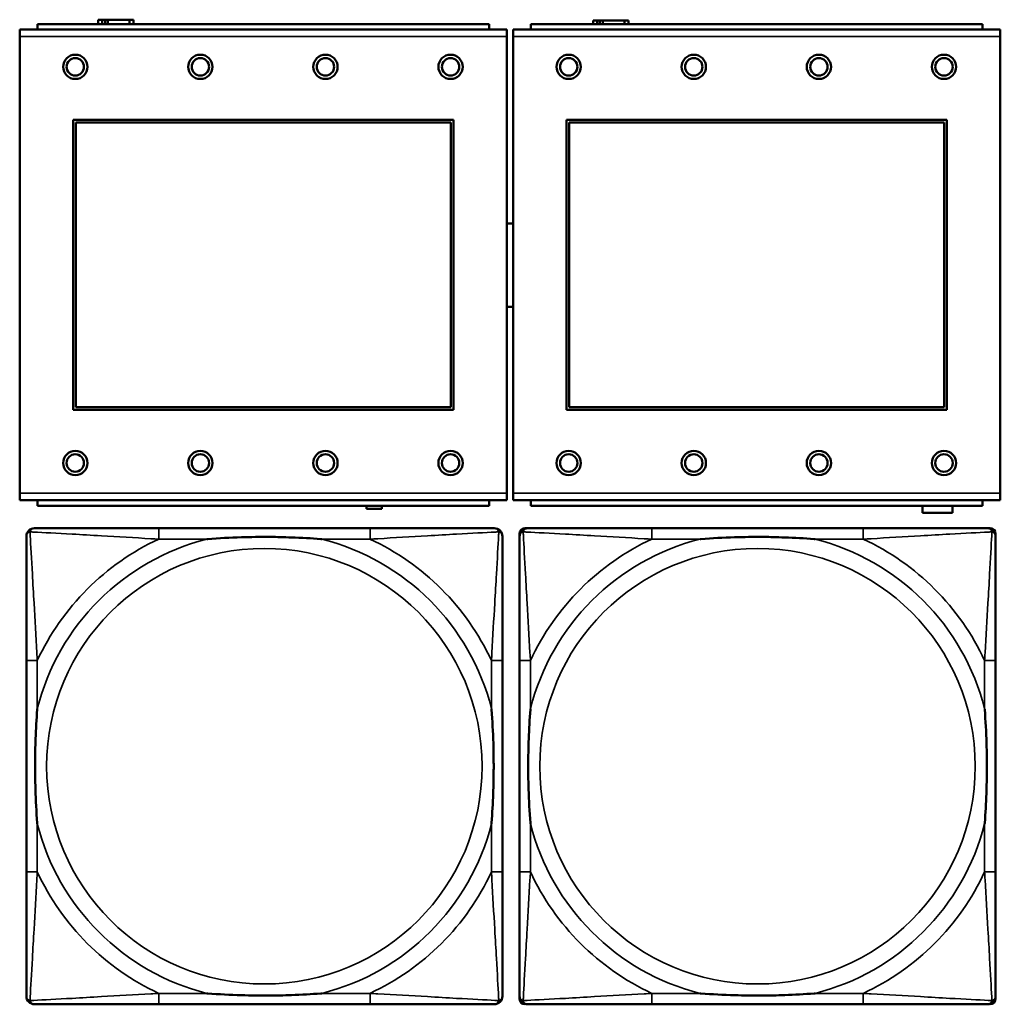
# Model space of a CAD drawing. Header units: inches. Extents: x 1.9 to 64.4, y 1.6 to 69.2.
# Tile 86 of 256: x 28.1 to 29.5, y 50.9 to 52.3. Entities that reach past the tile are written whole.
import ezdxf

# ---------------------------------------------------------------- set-up
doc = ezdxf.new("R2010")
doc.units = ezdxf.units.IN
doc.header["$MEASUREMENT"] = 0
doc.layers.add('Visible (ANSI)', color=7, linetype='Continuous', lineweight=50)
doc.layers.add('Visible Narrow (ANSI)', color=7, linetype='Continuous', lineweight=35)

msp = doc.modelspace()

# ---------------------------------------------------------------- linework, layer by layer
at = {"layer": 'Visible (ANSI)'}
for p, q in [((28.2364, 52.3176), (28.2306, 52.3176)), ((28.2306, 52.3176), (28.2306, 52.3114)), ((28.2364, 52.3176), (28.2404, 52.3176)), ((28.2364, 52.3114), (28.2364, 52.3176)), ((28.2404, 52.3114), (28.2404, 52.3176)), ((28.2404, 52.3176), (28.2445, 52.3176)), ((28.2445, 52.3176), (28.2445, 52.3114)), ((28.2445, 52.3176), (28.2757, 52.3176)), ((28.2757, 52.3176), (28.2757, 52.3114)), ((28.2816, 52.3176), (28.2757, 52.3176)), ((28.2816, 52.3114), (28.2816, 52.3176)), ((28.8186, 52.3034), (28.1176, 52.3034)), ((28.1176, 52.2934), (28.1176, 52.3034)), ((28.7931, 52.3114), (28.1431, 52.3114)), ((28.1431, 52.3034), (28.1431, 52.3114)), ((28.7931, 52.3114), (28.7931, 52.3034)), ((28.8186, 52.3034), (28.8186, 52.2934)), ((29.5286, 52.3034), (28.8276, 52.3034)), ((28.8276, 52.2934), (28.8276, 52.3034)), ((29.5031, 52.3114), (28.8531, 52.3114)), ((28.8531, 52.3034), (28.8531, 52.3114)), ((28.9484, 52.3166), (28.9426, 52.3166)), ((28.9426, 52.3166), (28.9426, 52.3114)), ((28.9484, 52.3166), (28.9524, 52.3166)), ((28.9484, 52.3114), (28.9484, 52.3166)), ((28.9524, 52.3114), (28.9524, 52.3166)), ((28.9524, 52.3166), (28.9565, 52.3166)), ((28.9565, 52.3166), (28.9565, 52.3114)), ((28.9565, 52.3166), (28.9877, 52.3166)), ((28.9877, 52.3166), (28.9877, 52.3114)), ((28.9936, 52.3166), (28.9877, 52.3166)), ((28.9936, 52.3114), (28.9936, 52.3166)), ((29.5031, 52.3114), (29.5031, 52.3034)), ((29.5286, 52.3034), (29.5286, 52.2934)), ((28.1176, 52.2934), (28.1176, 51.6364)), ((28.8186, 51.6364), (28.8186, 52.2934)), ((28.8276, 52.2934), (28.8276, 51.6364)), ((29.5286, 51.6364), (29.5286, 52.2934)), ((28.1946, 51.7564), (28.1946, 52.1734)), ((28.1946, 52.1734), (28.7416, 52.1734)), ((28.1982, 52.1698), (28.738, 52.1698)), ((28.1982, 51.76), (28.1982, 52.1698)), ((28.738, 52.1698), (28.738, 51.76)), ((28.7416, 52.1734), (28.7416, 51.7564)), ((28.9046, 51.7564), (28.9046, 52.1734)), ((28.9046, 52.1734), (29.4516, 52.1734)), ((28.9082, 52.1698), (29.448, 52.1698)), ((28.9082, 51.76), (28.9082, 52.1698)), ((29.448, 52.1698), (29.448, 51.76)), ((29.4516, 52.1734), (29.4516, 51.7564)), ((28.7416, 51.7564), (28.1946, 51.7564)), ((28.738, 51.76), (28.1982, 51.76)), ((29.4516, 51.7564), (28.9046, 51.7564)), ((29.448, 51.76), (28.9082, 51.76)), ((28.1176, 51.6264), (28.1176, 51.6364)), ((28.1176, 51.6264), (28.8186, 51.6264)), ((28.1431, 51.6264), (28.1431, 51.6184)), ((28.7931, 51.6184), (28.7931, 51.6264)), ((28.8186, 51.6364), (28.8186, 51.6264)), ((28.8276, 51.6264), (28.8276, 51.6364)), ((28.8276, 51.6264), (29.5286, 51.6264)), ((28.8531, 51.6264), (28.8531, 51.6184)), ((29.5031, 51.6184), (29.5031, 51.6264)), ((29.5286, 51.6364), (29.5286, 51.6264)), ((28.7931, 51.6184), (28.1431, 51.6184)), ((28.6165, 51.6137), (28.6165, 51.6184)), ((28.6385, 51.6137), (28.6165, 51.6137)), ((28.6385, 51.6184), (28.6385, 51.6137)), ((29.5031, 51.6184), (28.8531, 51.6184)), ((29.4166, 51.6081), (29.4166, 51.6184)), ((29.4596, 51.6184), (29.4596, 51.6081)), ((29.4596, 51.6081), (29.4166, 51.6081)), ((28.6217, 51.586), (28.3177, 51.586)), ((28.8447, 51.586), (28.8486, 51.586)), ((29.3313, 51.586), (29.0274, 51.586)), ((29.51, 51.586), (29.514, 51.586)), ((28.8368, 50.9089), (28.8368, 51.5781)), ((29.5218, 51.5781), (29.5218, 51.5742)), ((28.1272, 51.3955), (28.1272, 51.0915)), ((28.8122, 51.0915), (28.8122, 51.3955)), ((28.8368, 51.3955), (28.8368, 51.0915)), ((29.5218, 51.0915), (29.5218, 51.3955)), ((28.3177, 50.901), (28.6217, 50.901)), ((29.0274, 50.901), (29.3313, 50.901)), ((29.5218, 50.9128), (29.5218, 50.9089))]:
    msp.add_line(p, q, dxfattribs=at)
for centre, radius in [((28.1976, 52.2498), 0.0175), ((28.1976, 52.2498), 0.0125), ((28.3776, 52.2498), 0.0175), ((28.3776, 52.2498), 0.0125), ((28.5576, 52.2498), 0.0175), ((28.5576, 52.2498), 0.0125), ((28.7376, 52.2498), 0.0175), ((28.7376, 52.2498), 0.0125), ((28.9076, 52.2498), 0.0175), ((28.9076, 52.2498), 0.0125), ((29.0876, 52.2498), 0.0175), ((29.0876, 52.2498), 0.0125), ((29.2676, 52.2498), 0.0175), ((29.2676, 52.2498), 0.0125), ((29.4476, 52.2498), 0.0175), ((29.4476, 52.2498), 0.0125), ((28.1976, 51.6798), 0.0175), ((28.3776, 51.6798), 0.0175), ((28.5576, 51.6798), 0.0175), ((28.7376, 51.6798), 0.0175), ((28.9076, 51.6798), 0.0175), ((29.0876, 51.6798), 0.0175), ((29.2676, 51.6798), 0.0175), ((29.4476, 51.6798), 0.0175), ((28.1976, 51.6798), 0.0125), ((28.3776, 51.6798), 0.0125), ((28.5576, 51.6798), 0.0125), ((28.7376, 51.6798), 0.0125), ((28.9076, 51.6798), 0.0125), ((29.0876, 51.6798), 0.0125), ((29.2676, 51.6798), 0.0125), ((29.4476, 51.6798), 0.0125)]:
    msp.add_circle(centre, radius, dxfattribs=at)
for centre, radius, start, end in [((28.8234, 51.9644), 0.06, 85.9286, 94.5311), ((28.8234, 51.9644), 0.06, 265.4689, 274.0714), ((28.139, 51.5742), 0.0118, 90, 180), ((28.8004, 51.5742), 0.0118, 0, 90), ((28.8447, 51.5781), 0.00787, 90, 180), ((28.8486, 51.5742), 0.0118, 90, 180), ((29.51, 51.5742), 0.0118, 0, 90), ((29.514, 51.5781), 0.00787, 0, 90), ((28.139, 50.9128), 0.0118, 180, 270), ((28.8004, 50.9128), 0.0118, 270, 360), ((28.8486, 50.9128), 0.0118, 180, 270), ((28.8447, 50.9089), 0.00787, 180, 270), ((29.51, 50.9128), 0.0118, 270, 360), ((29.514, 50.9089), 0.00787, 270, 0)]:
    msp.add_arc(centre, radius, start, end, dxfattribs=at)
for points, knots in [([(28.3177, 51.586), (28.3142, 51.586), (28.3106, 51.586), (28.307, 51.586), (28.2738, 51.586), (28.2401, 51.586), (28.2092, 51.586), (28.1823, 51.586), (28.1567, 51.586), (28.1433, 51.586), (28.1417, 51.586), (28.1402, 51.586), (28.139, 51.586)], [0, 0, 0, 0, 0.0272471, 0.0272471, 0.0272471, 0.2790553, 0.2790553, 0.2790553, 0.4988354, 0.4988354, 0.4988354, 0.5252205, 0.5252205, 0.5252205, 0.5252205]), ([(28.8004, 51.586), (28.7855, 51.586), (28.7439, 51.586), (28.7033, 51.586), (28.6767, 51.586), (28.6489, 51.586), (28.6217, 51.586)], [-0.5252205, -0.5252205, -0.5252205, -0.5252205, -0.20743, -0.20743, -0.20743, 0, 0, 0, 0]), ([(29.0274, 51.586), (29.0238, 51.586), (29.0202, 51.586), (29.0166, 51.586), (28.9834, 51.586), (28.9497, 51.586), (28.9188, 51.586), (28.8919, 51.586), (28.8663, 51.586), (28.8529, 51.586), (28.8513, 51.586), (28.8499, 51.586), (28.8486, 51.586)], [0, 0, 0, 0, 0.0272471, 0.0272471, 0.0272471, 0.2790553, 0.2790553, 0.2790553, 0.4988354, 0.4988354, 0.4988354, 0.5252205, 0.5252205, 0.5252205, 0.5252205]), ([(29.51, 51.586), (29.4951, 51.586), (29.4535, 51.586), (29.4129, 51.586), (29.3864, 51.586), (29.3585, 51.586), (29.3313, 51.586)], [-0.5252205, -0.5252205, -0.5252205, -0.5252205, -0.20743, -0.20743, -0.20743, 0, 0, 0, 0]), ([(28.1272, 51.5742), (28.1272, 51.5593), (28.1272, 51.5177), (28.1272, 51.4771), (28.1272, 51.4505), (28.1272, 51.4227), (28.1272, 51.3955)], [-0.5252205, -0.5252205, -0.5252205, -0.5252205, -0.20743, -0.20743, -0.20743, 0, 0, 0, 0]), ([(28.387, 51.5703), (28.3874, 51.5703), (28.3878, 51.5703), (28.4043, 51.5716), (28.4204, 51.5724), (28.4434, 51.5731), (28.4501, 51.5733), (28.4592, 51.5734), (28.4617, 51.5734), (28.4658, 51.5734), (28.4674, 51.5734), (28.4705, 51.5734), (28.472, 51.5734), (28.4756, 51.5734), (28.4777, 51.5734), (28.4838, 51.5734), (28.488, 51.5733), (28.4977, 51.5731), (28.5033, 51.5729), (28.5231, 51.5722), (28.5371, 51.5714), (28.5516, 51.5703), (28.552, 51.5703), (28.5525, 51.5703)], [-0.416114, -0.416114, -0.416114, -0.416114, -0.4127691, -0.4127691, -0.2896446, -0.2896446, -0.2388934, -0.2388934, -0.2201881, -0.2201881, -0.2080204, -0.2080204, -0.196499, -0.196499, -0.1809939, -0.1809939, -0.149741, -0.149741, -0.1073162, -0.1073162, 0, 0, 0.0033356, 0.0033356, 0.0033356, 0.0033356]), ([(28.8122, 51.3955), (28.8122, 51.399), (28.8122, 51.4026), (28.8122, 51.4062), (28.8122, 51.4394), (28.8122, 51.4731), (28.8122, 51.504), (28.8122, 51.5309), (28.8122, 51.5565), (28.8122, 51.5699), (28.8122, 51.5715), (28.8122, 51.573), (28.8122, 51.5742)], [0, 0, 0, 0, 0.0272471, 0.0272471, 0.0272471, 0.2790553, 0.2790553, 0.2790553, 0.4988354, 0.4988354, 0.4988354, 0.5252205, 0.5252205, 0.5252205, 0.5252205]), ([(28.8368, 51.5742), (28.8368, 51.5593), (28.8368, 51.5177), (28.8368, 51.4771), (28.8368, 51.4505), (28.8368, 51.4227), (28.8368, 51.3955)], [-0.5252205, -0.5252205, -0.5252205, -0.5252205, -0.20743, -0.20743, -0.20743, 0, 0, 0, 0]), ([(29.0966, 51.5703), (29.097, 51.5703), (29.0975, 51.5703), (29.114, 51.5716), (29.13, 51.5724), (29.153, 51.5731), (29.1597, 51.5733), (29.1688, 51.5734), (29.1713, 51.5734), (29.1754, 51.5734), (29.177, 51.5734), (29.1801, 51.5734), (29.1817, 51.5734), (29.1852, 51.5734), (29.1873, 51.5734), (29.1935, 51.5734), (29.1976, 51.5733), (29.2073, 51.5731), (29.2129, 51.5729), (29.2327, 51.5722), (29.2467, 51.5714), (29.2612, 51.5703), (29.2616, 51.5703), (29.2621, 51.5703)], [-0.416114, -0.416114, -0.416114, -0.416114, -0.4127691, -0.4127691, -0.2896446, -0.2896446, -0.2388934, -0.2388934, -0.2201881, -0.2201881, -0.2080204, -0.2080204, -0.196499, -0.196499, -0.1809939, -0.1809939, -0.149741, -0.149741, -0.1073162, -0.1073162, 0, 0, 0.0033356, 0.0033356, 0.0033356, 0.0033356]), ([(29.5218, 51.3955), (29.5218, 51.399), (29.5218, 51.4026), (29.5218, 51.4062), (29.5218, 51.4394), (29.5218, 51.4731), (29.5218, 51.504), (29.5218, 51.5309), (29.5218, 51.5565), (29.5218, 51.5699), (29.5218, 51.5715), (29.5218, 51.573), (29.5218, 51.5742)], [0, 0, 0, 0, 0.0272471, 0.0272471, 0.0272471, 0.2790553, 0.2790553, 0.2790553, 0.4988354, 0.4988354, 0.4988354, 0.5252205, 0.5252205, 0.5252205, 0.5252205]), ([(28.1429, 51.1608), (28.1429, 51.1612), (28.1429, 51.1616), (28.1416, 51.1781), (28.1408, 51.1942), (28.1401, 51.2171), (28.1399, 51.2238), (28.1398, 51.233), (28.1398, 51.2355), (28.1398, 51.2396), (28.1398, 51.2412), (28.1398, 51.2443), (28.1398, 51.2458), (28.1398, 51.2494), (28.1398, 51.2515), (28.1398, 51.2576), (28.1399, 51.2618), (28.1401, 51.2715), (28.1403, 51.2771), (28.141, 51.2969), (28.1418, 51.3109), (28.1429, 51.3254), (28.1429, 51.3258), (28.1429, 51.3262)], [-0.416114, -0.416114, -0.416114, -0.416114, -0.4127691, -0.4127691, -0.2896446, -0.2896446, -0.2388934, -0.2388934, -0.2201881, -0.2201881, -0.2080204, -0.2080204, -0.196499, -0.196499, -0.1809939, -0.1809939, -0.149741, -0.149741, -0.1073162, -0.1073162, 0, 0, 0.0033356, 0.0033356, 0.0033356, 0.0033356]), ([(28.7965, 51.3262), (28.7965, 51.3258), (28.7965, 51.3254), (28.7978, 51.3089), (28.7986, 51.2928), (28.7994, 51.2699), (28.7995, 51.2632), (28.7996, 51.254), (28.7996, 51.2515), (28.7996, 51.2474), (28.7997, 51.2458), (28.7997, 51.2427), (28.7997, 51.2412), (28.7996, 51.2376), (28.7996, 51.2356), (28.7996, 51.2294), (28.7995, 51.2252), (28.7993, 51.2155), (28.7991, 51.2099), (28.7984, 51.1902), (28.7976, 51.1761), (28.7965, 51.1616), (28.7965, 51.1612), (28.7965, 51.1608)], [-0.416114, -0.416114, -0.416114, -0.416114, -0.4127691, -0.4127691, -0.2896446, -0.2896446, -0.2388934, -0.2388934, -0.2201881, -0.2201881, -0.2080204, -0.2080204, -0.196499, -0.196499, -0.1809939, -0.1809939, -0.149741, -0.149741, -0.1073162, -0.1073162, 0, 0, 0.0033356, 0.0033356, 0.0033356, 0.0033356]), ([(28.8526, 51.1608), (28.8525, 51.1612), (28.8525, 51.1616), (28.8512, 51.1781), (28.8504, 51.1942), (28.8497, 51.2171), (28.8495, 51.2238), (28.8494, 51.233), (28.8494, 51.2355), (28.8494, 51.2396), (28.8494, 51.2412), (28.8494, 51.2443), (28.8494, 51.2458), (28.8494, 51.2494), (28.8494, 51.2515), (28.8495, 51.2576), (28.8495, 51.2618), (28.8497, 51.2715), (28.8499, 51.2771), (28.8506, 51.2969), (28.8514, 51.3109), (28.8525, 51.3254), (28.8525, 51.3258), (28.8526, 51.3262)], [-0.416114, -0.416114, -0.416114, -0.416114, -0.4127691, -0.4127691, -0.2896446, -0.2896446, -0.2388934, -0.2388934, -0.2201881, -0.2201881, -0.2080204, -0.2080204, -0.196499, -0.196499, -0.1809939, -0.1809939, -0.149741, -0.149741, -0.1073162, -0.1073162, 0, 0, 0.0033356, 0.0033356, 0.0033356, 0.0033356]), ([(29.5061, 51.3262), (29.5061, 51.3258), (29.5062, 51.3254), (29.5074, 51.3089), (29.5083, 51.2928), (29.509, 51.2699), (29.5091, 51.2632), (29.5092, 51.254), (29.5092, 51.2515), (29.5093, 51.2474), (29.5093, 51.2458), (29.5093, 51.2427), (29.5093, 51.2412), (29.5093, 51.2376), (29.5092, 51.2356), (29.5092, 51.2294), (29.5091, 51.2252), (29.5089, 51.2155), (29.5088, 51.2099), (29.508, 51.1902), (29.5073, 51.1761), (29.5062, 51.1616), (29.5061, 51.1612), (29.5061, 51.1608)], [-0.416114, -0.416114, -0.416114, -0.416114, -0.4127691, -0.4127691, -0.2896446, -0.2896446, -0.2388934, -0.2388934, -0.2201881, -0.2201881, -0.2080204, -0.2080204, -0.196499, -0.196499, -0.1809939, -0.1809939, -0.149741, -0.149741, -0.1073162, -0.1073162, 0, 0, 0.0033356, 0.0033356, 0.0033356, 0.0033356]), ([(28.1272, 51.0915), (28.1272, 51.0643), (28.1272, 51.0365), (28.1272, 51.0099), (28.1272, 50.9693), (28.1272, 50.9277), (28.1272, 50.9128)], [3.9382945, 3.9382945, 3.9382945, 3.9382945, 4.1457245, 4.1457245, 4.1457245, 4.463515, 4.463515, 4.463515, 4.463515]), ([(28.8122, 50.9128), (28.8122, 50.9277), (28.8122, 50.9693), (28.8122, 51.0099), (28.8122, 51.0365), (28.8122, 51.0643), (28.8122, 51.0915)], [-0.5252205, -0.5252205, -0.5252205, -0.5252205, -0.20743, -0.20743, -0.20743, 0, 0, 0, 0]), ([(28.8368, 51.0915), (28.8368, 51.0643), (28.8368, 51.0365), (28.8368, 51.0099), (28.8368, 50.9693), (28.8368, 50.9277), (28.8368, 50.9128)], [3.9382945, 3.9382945, 3.9382945, 3.9382945, 4.1457245, 4.1457245, 4.1457245, 4.463515, 4.463515, 4.463515, 4.463515]), ([(29.5218, 50.9128), (29.5218, 50.9277), (29.5218, 50.9693), (29.5218, 51.0099), (29.5218, 51.0365), (29.5218, 51.0643), (29.5218, 51.0915)], [-0.5252205, -0.5252205, -0.5252205, -0.5252205, -0.20743, -0.20743, -0.20743, 0, 0, 0, 0]), ([(28.5525, 50.9167), (28.552, 50.9167), (28.5516, 50.9167), (28.5371, 50.9156), (28.5231, 50.9148), (28.5033, 50.9141), (28.4977, 50.9139), (28.488, 50.9137), (28.4838, 50.9136), (28.4777, 50.9136), (28.4756, 50.9136), (28.472, 50.9136), (28.4705, 50.9136), (28.4674, 50.9136), (28.4658, 50.9136), (28.4617, 50.9136), (28.4592, 50.9136), (28.4501, 50.9137), (28.4434, 50.9139), (28.4204, 50.9146), (28.4043, 50.9154), (28.3878, 50.9167), (28.3874, 50.9167), (28.387, 50.9167)], [-0.4149464, -0.4149464, -0.4149464, -0.4149464, -0.41162, -0.41162, -0.3046026, -0.3046026, -0.2622958, -0.2622958, -0.23113, -0.23113, -0.215668, -0.215668, -0.2041787, -0.2041787, -0.1920448, -0.1920448, -0.1733916, -0.1733916, -0.1227817, -0.1227817, 0, 0, 0.0033356, 0.0033356, 0.0033356, 0.0033356]), ([(29.2621, 50.9167), (29.2616, 50.9167), (29.2612, 50.9167), (29.2467, 50.9156), (29.2327, 50.9148), (29.2129, 50.9141), (29.2073, 50.9139), (29.1976, 50.9137), (29.1935, 50.9136), (29.1873, 50.9136), (29.1852, 50.9136), (29.1817, 50.9136), (29.1801, 50.9136), (29.177, 50.9136), (29.1754, 50.9136), (29.1713, 50.9136), (29.1688, 50.9136), (29.1597, 50.9137), (29.153, 50.9139), (29.13, 50.9146), (29.114, 50.9154), (29.0975, 50.9167), (29.097, 50.9167), (29.0966, 50.9167)], [-0.4149464, -0.4149464, -0.4149464, -0.4149464, -0.41162, -0.41162, -0.3046026, -0.3046026, -0.2622958, -0.2622958, -0.23113, -0.23113, -0.215668, -0.215668, -0.2041787, -0.2041787, -0.1920448, -0.1920448, -0.1733916, -0.1733916, -0.1227817, -0.1227817, 0, 0, 0.0033356, 0.0033356, 0.0033356, 0.0033356]), ([(28.139, 50.901), (28.1539, 50.901), (28.1955, 50.901), (28.2361, 50.901), (28.2627, 50.901), (28.2905, 50.901), (28.3177, 50.901)], [-0.5252205, -0.5252205, -0.5252205, -0.5252205, -0.20743, -0.20743, -0.20743, 0, 0, 0, 0]), ([(28.6217, 50.901), (28.6489, 50.901), (28.6767, 50.901), (28.7033, 50.901), (28.7439, 50.901), (28.7855, 50.901), (28.8004, 50.901)], [3.9382945, 3.9382945, 3.9382945, 3.9382945, 4.1457245, 4.1457245, 4.1457245, 4.463515, 4.463515, 4.463515, 4.463515]), ([(28.8486, 50.901), (28.8635, 50.901), (28.9051, 50.901), (28.9458, 50.901), (28.9723, 50.901), (29.0001, 50.901), (29.0274, 50.901)], [-0.5252205, -0.5252205, -0.5252205, -0.5252205, -0.20743, -0.20743, -0.20743, 0, 0, 0, 0]), ([(29.3313, 50.901), (29.3585, 50.901), (29.3864, 50.901), (29.4129, 50.901), (29.4535, 50.901), (29.4951, 50.901), (29.51, 50.901)], [3.9382945, 3.9382945, 3.9382945, 3.9382945, 4.1457245, 4.1457245, 4.1457245, 4.463515, 4.463515, 4.463515, 4.463515])]:
    msp.add_open_spline(points, degree=3, knots=knots, dxfattribs=at)
at = {"layer": 'Visible Narrow (ANSI)'}
for p, q in [((28.1176, 52.2934), (28.8186, 52.2934)), ((28.8276, 52.2934), (29.5286, 52.2934)), ((28.8186, 51.6364), (28.1176, 51.6364)), ((29.5286, 51.6364), (28.8276, 51.6364)), ((28.3177, 51.586), (28.3177, 51.5703)), ((28.6217, 51.586), (28.6217, 51.5703)), ((29.0274, 51.586), (29.0274, 51.5703)), ((29.3313, 51.586), (29.3313, 51.5703)), ((28.3177, 51.5703), (28.387, 51.5703)), ((28.5525, 51.5703), (28.6217, 51.5703)), ((29.0274, 51.5703), (29.0966, 51.5703)), ((29.2621, 51.5703), (29.3313, 51.5703)), ((28.1429, 51.3955), (28.1272, 51.3955)), ((28.1429, 51.3262), (28.1429, 51.3955)), ((28.8122, 51.3955), (28.7965, 51.3955)), ((28.7965, 51.3955), (28.7965, 51.3262)), ((28.8526, 51.3955), (28.8368, 51.3955)), ((28.8526, 51.3262), (28.8526, 51.3955)), ((29.5218, 51.3955), (29.5061, 51.3955)), ((29.5061, 51.3955), (29.5061, 51.3262)), ((28.1429, 51.0915), (28.1429, 51.1608)), ((28.7965, 51.1608), (28.7965, 51.0915)), ((28.8526, 51.0915), (28.8526, 51.1608)), ((29.5061, 51.1608), (29.5061, 51.0915)), ((28.1429, 51.0915), (28.1272, 51.0915)), ((28.8122, 51.0915), (28.7965, 51.0915)), ((28.8526, 51.0915), (28.8368, 51.0915)), ((29.5218, 51.0915), (29.5061, 51.0915)), ((28.3177, 50.9167), (28.3177, 50.901)), ((28.387, 50.9167), (28.3177, 50.9167)), ((28.6217, 50.9167), (28.5525, 50.9167)), ((28.6217, 50.9167), (28.6217, 50.901)), ((29.0274, 50.9167), (29.0274, 50.901)), ((29.0966, 50.9167), (29.0274, 50.9167)), ((29.3313, 50.9167), (29.2621, 50.9167)), ((29.3313, 50.9167), (29.3313, 50.901))]:
    msp.add_line(p, q, dxfattribs=at)
for centre in [(28.4697, 51.2435), (29.1793, 51.2435)]:
    msp.add_circle(centre, 0.3133, dxfattribs=at)
for centre, radius, start, end in [((28.4697, 51.2435), 0.3371, 104.2103, 165.7897), ((28.4697, 51.2435), 0.3604, 114.9407, 155.0593), ((28.4697, 51.2435), 0.3371, 14.2103, 75.7897), ((28.4697, 51.2435), 0.3604, 24.9407, 65.0593), ((29.1793, 51.2435), 0.3371, 104.2103, 165.7897), ((29.1793, 51.2435), 0.3604, 114.9407, 155.0593), ((29.1793, 51.2435), 0.3371, 14.2103, 75.7897), ((29.1793, 51.2435), 0.3604, 24.9407, 65.0593), ((28.4697, 51.2435), 0.3371, 194.2103, 255.7897), ((28.4697, 51.2435), 0.3371, 284.2103, 345.7897), ((29.1793, 51.2435), 0.3371, 194.2103, 255.7897), ((29.1793, 51.2435), 0.3371, 284.2103, 345.7897), ((28.4697, 51.2435), 0.3604, 204.9407, 245.0593), ((28.4697, 51.2435), 0.3604, 294.9407, 335.0593), ((29.1793, 51.2435), 0.3604, 204.9407, 245.0593), ((29.1793, 51.2435), 0.3604, 294.9407, 335.0593)]:
    msp.add_arc(centre, radius, start, end, dxfattribs=at)
for points, knots in [([(28.1272, 51.5742), (28.1272, 51.5748), (28.1273, 51.5754), (28.1275, 51.5764), (28.1277, 51.5768), (28.128, 51.5775), (28.1281, 51.5777), (28.1284, 51.5781), (28.1285, 51.5782), (28.1288, 51.5786), (28.1291, 51.5789), (28.1298, 51.5795), (28.1303, 51.5798), (28.1314, 51.5803), (28.1319, 51.5806), (28.1325, 51.5807)], [-0.02627331, -0.02627331, -0.02627331, -0.02627331, -0.02158775, -0.02158775, -0.01736415, -0.01736415, -0.0147244, -0.0147244, -0.01307456, -0.01307456, -0.00977487, -0.00977487, -0.00449537, -0.00449537, 0.00012419, 0.00012419, 0.00012419, 0.00012419]), ([(28.1325, 51.5807), (28.1327, 51.5813), (28.1329, 51.5819), (28.1334, 51.5829), (28.1337, 51.5834), (28.1343, 51.5841), (28.1346, 51.5844), (28.135, 51.5847), (28.1351, 51.5848), (28.1355, 51.5851), (28.1358, 51.5852), (28.1364, 51.5855), (28.1368, 51.5857), (28.1378, 51.5859), (28.1384, 51.586), (28.139, 51.586)], [-0.00012419, -0.00012419, -0.00012419, -0.00012419, 0.00449537, 0.00449537, 0.00977487, 0.00977487, 0.01307456, 0.01307456, 0.0147244, 0.0147244, 0.01736415, 0.01736415, 0.02158775, 0.02158775, 0.02627331, 0.02627331, 0.02627331, 0.02627331]), ([(28.1429, 51.3955), (28.1427, 51.3992), (28.1425, 51.403), (28.141, 51.4303), (28.1396, 51.4545), (28.1374, 51.4924), (28.1366, 51.5064), (28.1346, 51.5416), (28.1335, 51.5618), (28.1327, 51.5772), (28.1326, 51.579), (28.1325, 51.5807)], [0, 0, 0, 0, 0.0278591, 0.0278591, 0.201273, 0.201273, 0.3066357, 0.3066357, 0.475216, 0.475216, 0.5007189, 0.5007189, 0.5007189, 0.5007189]), ([(28.1325, 51.5807), (28.1342, 51.5806), (28.136, 51.5805), (28.1514, 51.5797), (28.1716, 51.5787), (28.2068, 51.5767), (28.2208, 51.5758), (28.2587, 51.5736), (28.2829, 51.5722), (28.3102, 51.5707), (28.314, 51.5705), (28.3177, 51.5703)], [-0.5007189, -0.5007189, -0.5007189, -0.5007189, -0.475216, -0.475216, -0.3066357, -0.3066357, -0.201273, -0.201273, -0.0278591, -0.0278591, 0, 0, 0, 0]), ([(28.6217, 51.5703), (28.6254, 51.5705), (28.6292, 51.5707), (28.6565, 51.5722), (28.6807, 51.5736), (28.7186, 51.5758), (28.7326, 51.5767), (28.7679, 51.5787), (28.788, 51.5797), (28.8034, 51.5805), (28.8052, 51.5806), (28.8069, 51.5807)], [0, 0, 0, 0, 0.0278591, 0.0278591, 0.201273, 0.201273, 0.3066357, 0.3066357, 0.475216, 0.475216, 0.5007189, 0.5007189, 0.5007189, 0.5007189]), ([(28.8069, 51.5807), (28.8069, 51.579), (28.8068, 51.5772), (28.8059, 51.5618), (28.8049, 51.5416), (28.8029, 51.5064), (28.802, 51.4924), (28.7998, 51.4545), (28.7984, 51.4303), (28.7969, 51.403), (28.7967, 51.3992), (28.7965, 51.3955)], [-0.5007189, -0.5007189, -0.5007189, -0.5007189, -0.475216, -0.475216, -0.3066357, -0.3066357, -0.201273, -0.201273, -0.0278591, -0.0278591, 0, 0, 0, 0]), ([(28.8004, 51.586), (28.801, 51.586), (28.8016, 51.5859), (28.8026, 51.5857), (28.803, 51.5855), (28.8037, 51.5852), (28.8039, 51.5851), (28.8043, 51.5848), (28.8044, 51.5847), (28.8048, 51.5844), (28.8051, 51.5841), (28.8057, 51.5834), (28.806, 51.5829), (28.8065, 51.5819), (28.8068, 51.5813), (28.8069, 51.5807)], [-0.02627331, -0.02627331, -0.02627331, -0.02627331, -0.02158775, -0.02158775, -0.01736415, -0.01736415, -0.0147244, -0.0147244, -0.01307456, -0.01307456, -0.00977487, -0.00977487, -0.00449537, -0.00449537, 0.00012419, 0.00012419, 0.00012419, 0.00012419]), ([(28.8069, 51.5807), (28.8075, 51.5806), (28.8081, 51.5803), (28.8091, 51.5798), (28.8096, 51.5795), (28.8103, 51.5789), (28.8106, 51.5786), (28.8109, 51.5782), (28.811, 51.5781), (28.8113, 51.5777), (28.8114, 51.5775), (28.8117, 51.5768), (28.8119, 51.5764), (28.8122, 51.5754), (28.8122, 51.5748), (28.8122, 51.5742)], [-0.00012419, -0.00012419, -0.00012419, -0.00012419, 0.00449537, 0.00449537, 0.00977487, 0.00977487, 0.01307456, 0.01307456, 0.0147244, 0.0147244, 0.01736415, 0.01736415, 0.02158775, 0.02158775, 0.02627331, 0.02627331, 0.02627331, 0.02627331]), ([(28.8368, 51.5742), (28.8368, 51.5748), (28.8369, 51.5754), (28.8371, 51.5764), (28.8373, 51.5768), (28.8376, 51.5775), (28.8378, 51.5777), (28.838, 51.5781), (28.8381, 51.5782), (28.8385, 51.5786), (28.8387, 51.5789), (28.8394, 51.5795), (28.8399, 51.5798), (28.841, 51.5803), (28.8415, 51.5806), (28.8421, 51.5807)], [-0.02627331, -0.02627331, -0.02627331, -0.02627331, -0.02158775, -0.02158775, -0.01736415, -0.01736415, -0.0147244, -0.0147244, -0.01307456, -0.01307456, -0.00977487, -0.00977487, -0.00449537, -0.00449537, 0.00012419, 0.00012419, 0.00012419, 0.00012419]), ([(28.8421, 51.5807), (28.8423, 51.5813), (28.8425, 51.5819), (28.843, 51.5829), (28.8434, 51.5834), (28.844, 51.5841), (28.8442, 51.5844), (28.8446, 51.5847), (28.8448, 51.5848), (28.8451, 51.5851), (28.8454, 51.5852), (28.846, 51.5855), (28.8465, 51.5857), (28.8475, 51.5859), (28.848, 51.586), (28.8486, 51.586)], [-0.00012419, -0.00012419, -0.00012419, -0.00012419, 0.00449537, 0.00449537, 0.00977487, 0.00977487, 0.01307456, 0.01307456, 0.0147244, 0.0147244, 0.01736415, 0.01736415, 0.02158775, 0.02158775, 0.02627331, 0.02627331, 0.02627331, 0.02627331]), ([(28.8526, 51.3955), (28.8524, 51.3992), (28.8521, 51.403), (28.8506, 51.4303), (28.8492, 51.4545), (28.847, 51.4924), (28.8462, 51.5064), (28.8442, 51.5416), (28.8431, 51.5618), (28.8423, 51.5772), (28.8422, 51.579), (28.8421, 51.5807)], [0, 0, 0, 0, 0.0278591, 0.0278591, 0.201273, 0.201273, 0.3066357, 0.3066357, 0.475216, 0.475216, 0.5007189, 0.5007189, 0.5007189, 0.5007189]), ([(28.8421, 51.5807), (28.8438, 51.5806), (28.8456, 51.5805), (28.8611, 51.5797), (28.8812, 51.5787), (28.9164, 51.5767), (28.9305, 51.5758), (28.9683, 51.5736), (28.9925, 51.5722), (29.0198, 51.5707), (29.0236, 51.5705), (29.0274, 51.5703)], [-0.5007189, -0.5007189, -0.5007189, -0.5007189, -0.475216, -0.475216, -0.3066357, -0.3066357, -0.201273, -0.201273, -0.0278591, -0.0278591, 0, 0, 0, 0]), ([(29.3313, 51.5703), (29.335, 51.5705), (29.3388, 51.5707), (29.3662, 51.5722), (29.3903, 51.5736), (29.4282, 51.5758), (29.4422, 51.5767), (29.4775, 51.5787), (29.4976, 51.5797), (29.513, 51.5805), (29.5149, 51.5806), (29.5166, 51.5807)], [0, 0, 0, 0, 0.0278591, 0.0278591, 0.201273, 0.201273, 0.3066357, 0.3066357, 0.475216, 0.475216, 0.5007189, 0.5007189, 0.5007189, 0.5007189]), ([(29.5166, 51.5807), (29.5165, 51.579), (29.5164, 51.5772), (29.5156, 51.5618), (29.5145, 51.5416), (29.5125, 51.5064), (29.5117, 51.4924), (29.5095, 51.4545), (29.508, 51.4303), (29.5065, 51.403), (29.5063, 51.3992), (29.5061, 51.3955)], [-0.5007189, -0.5007189, -0.5007189, -0.5007189, -0.475216, -0.475216, -0.3066357, -0.3066357, -0.201273, -0.201273, -0.0278591, -0.0278591, 0, 0, 0, 0]), ([(29.51, 51.586), (29.5106, 51.586), (29.5112, 51.5859), (29.5122, 51.5857), (29.5126, 51.5855), (29.5133, 51.5852), (29.5135, 51.5851), (29.5139, 51.5848), (29.514, 51.5847), (29.5144, 51.5844), (29.5147, 51.5841), (29.5153, 51.5834), (29.5156, 51.5829), (29.5162, 51.5819), (29.5164, 51.5813), (29.5166, 51.5807)], [-0.02627331, -0.02627331, -0.02627331, -0.02627331, -0.02158775, -0.02158775, -0.01736415, -0.01736415, -0.0147244, -0.0147244, -0.01307456, -0.01307456, -0.00977487, -0.00977487, -0.00449537, -0.00449537, 0.00012419, 0.00012419, 0.00012419, 0.00012419]), ([(29.5166, 51.5807), (29.5171, 51.5806), (29.5177, 51.5803), (29.5187, 51.5798), (29.5192, 51.5795), (29.5199, 51.5789), (29.5202, 51.5786), (29.5205, 51.5782), (29.5206, 51.5781), (29.5209, 51.5777), (29.521, 51.5775), (29.5214, 51.5768), (29.5215, 51.5764), (29.5218, 51.5754), (29.5218, 51.5748), (29.5218, 51.5742)], [-0.00012419, -0.00012419, -0.00012419, -0.00012419, 0.00449537, 0.00449537, 0.00977487, 0.00977487, 0.01307456, 0.01307456, 0.0147244, 0.0147244, 0.01736415, 0.01736415, 0.02158775, 0.02158775, 0.02627331, 0.02627331, 0.02627331, 0.02627331]), ([(28.1325, 50.9063), (28.1326, 50.908), (28.1327, 50.9098), (28.1335, 50.9252), (28.1346, 50.9454), (28.1366, 50.9806), (28.1374, 50.9946), (28.1396, 51.0325), (28.141, 51.0567), (28.1425, 51.084), (28.1427, 51.0878), (28.1429, 51.0915)], [-4.4390134, -4.4390134, -4.4390134, -4.4390134, -4.4135105, -4.4135105, -4.2449302, -4.2449302, -4.1395675, -4.1395675, -3.9661536, -3.9661536, -3.9382945, -3.9382945, -3.9382945, -3.9382945]), ([(28.7965, 51.0915), (28.7967, 51.0878), (28.7969, 51.084), (28.7984, 51.0567), (28.7998, 51.0325), (28.802, 50.9946), (28.8029, 50.9806), (28.8049, 50.9454), (28.8059, 50.9252), (28.8068, 50.9098), (28.8069, 50.908), (28.8069, 50.9063)], [0, 0, 0, 0, 0.0278591, 0.0278591, 0.201273, 0.201273, 0.3066357, 0.3066357, 0.475216, 0.475216, 0.5007189, 0.5007189, 0.5007189, 0.5007189]), ([(28.8421, 50.9063), (28.8422, 50.908), (28.8423, 50.9098), (28.8431, 50.9252), (28.8442, 50.9454), (28.8462, 50.9806), (28.847, 50.9946), (28.8492, 51.0325), (28.8506, 51.0567), (28.8521, 51.084), (28.8524, 51.0878), (28.8526, 51.0915)], [-4.4390134, -4.4390134, -4.4390134, -4.4390134, -4.4135105, -4.4135105, -4.2449302, -4.2449302, -4.1395675, -4.1395675, -3.9661536, -3.9661536, -3.9382945, -3.9382945, -3.9382945, -3.9382945]), ([(29.5061, 51.0915), (29.5063, 51.0878), (29.5065, 51.084), (29.508, 51.0567), (29.5095, 51.0325), (29.5117, 50.9946), (29.5125, 50.9806), (29.5145, 50.9454), (29.5156, 50.9252), (29.5164, 50.9098), (29.5165, 50.908), (29.5166, 50.9063)], [0, 0, 0, 0, 0.0278591, 0.0278591, 0.201273, 0.201273, 0.3066357, 0.3066357, 0.475216, 0.475216, 0.5007189, 0.5007189, 0.5007189, 0.5007189]), ([(28.3177, 50.9167), (28.314, 50.9165), (28.3102, 50.9163), (28.2829, 50.9148), (28.2587, 50.9134), (28.2208, 50.9112), (28.2068, 50.9103), (28.1716, 50.9084), (28.1514, 50.9073), (28.136, 50.9065), (28.1342, 50.9064), (28.1325, 50.9063)], [0, 0, 0, 0, 0.0278591, 0.0278591, 0.201273, 0.201273, 0.3066357, 0.3066357, 0.475216, 0.475216, 0.5007189, 0.5007189, 0.5007189, 0.5007189]), ([(28.8069, 50.9063), (28.8052, 50.9064), (28.8034, 50.9065), (28.788, 50.9073), (28.7679, 50.9084), (28.7326, 50.9103), (28.7186, 50.9112), (28.6807, 50.9134), (28.6565, 50.9148), (28.6292, 50.9163), (28.6254, 50.9165), (28.6217, 50.9167)], [-4.4390134, -4.4390134, -4.4390134, -4.4390134, -4.4135105, -4.4135105, -4.2449302, -4.2449302, -4.1395675, -4.1395675, -3.9661536, -3.9661536, -3.9382945, -3.9382945, -3.9382945, -3.9382945]), ([(29.0274, 50.9167), (29.0236, 50.9165), (29.0198, 50.9163), (28.9925, 50.9148), (28.9683, 50.9134), (28.9305, 50.9112), (28.9164, 50.9103), (28.8812, 50.9084), (28.8611, 50.9073), (28.8456, 50.9065), (28.8438, 50.9064), (28.8421, 50.9063)], [0, 0, 0, 0, 0.0278591, 0.0278591, 0.201273, 0.201273, 0.3066357, 0.3066357, 0.475216, 0.475216, 0.5007189, 0.5007189, 0.5007189, 0.5007189]), ([(29.5166, 50.9063), (29.5149, 50.9064), (29.513, 50.9065), (29.4976, 50.9073), (29.4775, 50.9084), (29.4422, 50.9103), (29.4282, 50.9112), (29.3903, 50.9134), (29.3662, 50.9148), (29.3388, 50.9163), (29.335, 50.9165), (29.3313, 50.9167)], [-4.4390134, -4.4390134, -4.4390134, -4.4390134, -4.4135105, -4.4135105, -4.2449302, -4.2449302, -4.1395675, -4.1395675, -3.9661536, -3.9661536, -3.9382945, -3.9382945, -3.9382945, -3.9382945]), ([(28.1325, 50.9063), (28.1319, 50.9064), (28.1314, 50.9067), (28.1303, 50.9072), (28.1298, 50.9075), (28.1291, 50.9081), (28.1288, 50.9084), (28.1285, 50.9088), (28.1284, 50.9089), (28.1281, 50.9093), (28.128, 50.9095), (28.1277, 50.9102), (28.1275, 50.9106), (28.1273, 50.9116), (28.1272, 50.9122), (28.1272, 50.9128)], [-0.00012419, -0.00012419, -0.00012419, -0.00012419, 0.00449537, 0.00449537, 0.00977487, 0.00977487, 0.01307456, 0.01307456, 0.0147244, 0.0147244, 0.01736415, 0.01736415, 0.02158775, 0.02158775, 0.02627331, 0.02627331, 0.02627331, 0.02627331]), ([(28.139, 50.901), (28.1384, 50.901), (28.1378, 50.9011), (28.1368, 50.9013), (28.1364, 50.9015), (28.1358, 50.9018), (28.1355, 50.9019), (28.1351, 50.9022), (28.135, 50.9023), (28.1346, 50.9026), (28.1343, 50.9029), (28.1337, 50.9036), (28.1334, 50.9041), (28.1329, 50.9051), (28.1327, 50.9057), (28.1325, 50.9063)], [-0.02627331, -0.02627331, -0.02627331, -0.02627331, -0.02158775, -0.02158775, -0.01736415, -0.01736415, -0.0147244, -0.0147244, -0.01307456, -0.01307456, -0.00977487, -0.00977487, -0.00449537, -0.00449537, 0.00012419, 0.00012419, 0.00012419, 0.00012419]), ([(28.8069, 50.9063), (28.8068, 50.9057), (28.8065, 50.9051), (28.806, 50.9041), (28.8057, 50.9036), (28.8051, 50.9029), (28.8048, 50.9026), (28.8044, 50.9023), (28.8043, 50.9022), (28.8039, 50.9019), (28.8037, 50.9018), (28.803, 50.9015), (28.8026, 50.9013), (28.8016, 50.9011), (28.801, 50.901), (28.8004, 50.901)], [-0.00012419, -0.00012419, -0.00012419, -0.00012419, 0.00449537, 0.00449537, 0.00977487, 0.00977487, 0.01307456, 0.01307456, 0.0147244, 0.0147244, 0.01736415, 0.01736415, 0.02158775, 0.02158775, 0.02627331, 0.02627331, 0.02627331, 0.02627331]), ([(28.8122, 50.9128), (28.8122, 50.9122), (28.8122, 50.9116), (28.8119, 50.9106), (28.8117, 50.9102), (28.8114, 50.9095), (28.8113, 50.9093), (28.811, 50.9089), (28.8109, 50.9088), (28.8106, 50.9084), (28.8103, 50.9081), (28.8096, 50.9075), (28.8091, 50.9072), (28.8081, 50.9067), (28.8075, 50.9064), (28.8069, 50.9063)], [-0.02627331, -0.02627331, -0.02627331, -0.02627331, -0.02158775, -0.02158775, -0.01736415, -0.01736415, -0.0147244, -0.0147244, -0.01307456, -0.01307456, -0.00977487, -0.00977487, -0.00449537, -0.00449537, 0.00012419, 0.00012419, 0.00012419, 0.00012419]), ([(28.8421, 50.9063), (28.8415, 50.9064), (28.841, 50.9067), (28.8399, 50.9072), (28.8394, 50.9075), (28.8387, 50.9081), (28.8385, 50.9084), (28.8381, 50.9088), (28.838, 50.9089), (28.8378, 50.9093), (28.8376, 50.9095), (28.8373, 50.9102), (28.8371, 50.9106), (28.8369, 50.9116), (28.8368, 50.9122), (28.8368, 50.9128)], [-0.00012419, -0.00012419, -0.00012419, -0.00012419, 0.00449537, 0.00449537, 0.00977487, 0.00977487, 0.01307456, 0.01307456, 0.0147244, 0.0147244, 0.01736415, 0.01736415, 0.02158775, 0.02158775, 0.02627331, 0.02627331, 0.02627331, 0.02627331]), ([(28.8486, 50.901), (28.848, 50.901), (28.8475, 50.9011), (28.8465, 50.9013), (28.846, 50.9015), (28.8454, 50.9018), (28.8451, 50.9019), (28.8448, 50.9022), (28.8446, 50.9023), (28.8442, 50.9026), (28.844, 50.9029), (28.8434, 50.9036), (28.843, 50.9041), (28.8425, 50.9051), (28.8423, 50.9057), (28.8421, 50.9063)], [-0.02627331, -0.02627331, -0.02627331, -0.02627331, -0.02158775, -0.02158775, -0.01736415, -0.01736415, -0.0147244, -0.0147244, -0.01307456, -0.01307456, -0.00977487, -0.00977487, -0.00449537, -0.00449537, 0.00012419, 0.00012419, 0.00012419, 0.00012419]), ([(29.5166, 50.9063), (29.5164, 50.9057), (29.5162, 50.9051), (29.5156, 50.9041), (29.5153, 50.9036), (29.5147, 50.9029), (29.5144, 50.9026), (29.514, 50.9023), (29.5139, 50.9022), (29.5135, 50.9019), (29.5133, 50.9018), (29.5126, 50.9015), (29.5122, 50.9013), (29.5112, 50.9011), (29.5106, 50.901), (29.51, 50.901)], [-0.00012419, -0.00012419, -0.00012419, -0.00012419, 0.00449537, 0.00449537, 0.00977487, 0.00977487, 0.01307456, 0.01307456, 0.0147244, 0.0147244, 0.01736415, 0.01736415, 0.02158775, 0.02158775, 0.02627331, 0.02627331, 0.02627331, 0.02627331]), ([(29.5218, 50.9128), (29.5218, 50.9122), (29.5218, 50.9116), (29.5215, 50.9106), (29.5214, 50.9102), (29.521, 50.9095), (29.5209, 50.9093), (29.5206, 50.9089), (29.5205, 50.9088), (29.5202, 50.9084), (29.5199, 50.9081), (29.5192, 50.9075), (29.5187, 50.9072), (29.5177, 50.9067), (29.5171, 50.9064), (29.5166, 50.9063)], [-0.02627331, -0.02627331, -0.02627331, -0.02627331, -0.02158775, -0.02158775, -0.01736415, -0.01736415, -0.0147244, -0.0147244, -0.01307456, -0.01307456, -0.00977487, -0.00977487, -0.00449537, -0.00449537, 0.00012419, 0.00012419, 0.00012419, 0.00012419])]:
    msp.add_open_spline(points, degree=3, knots=knots, dxfattribs=at)

doc.saveas('drawing.dxf')
